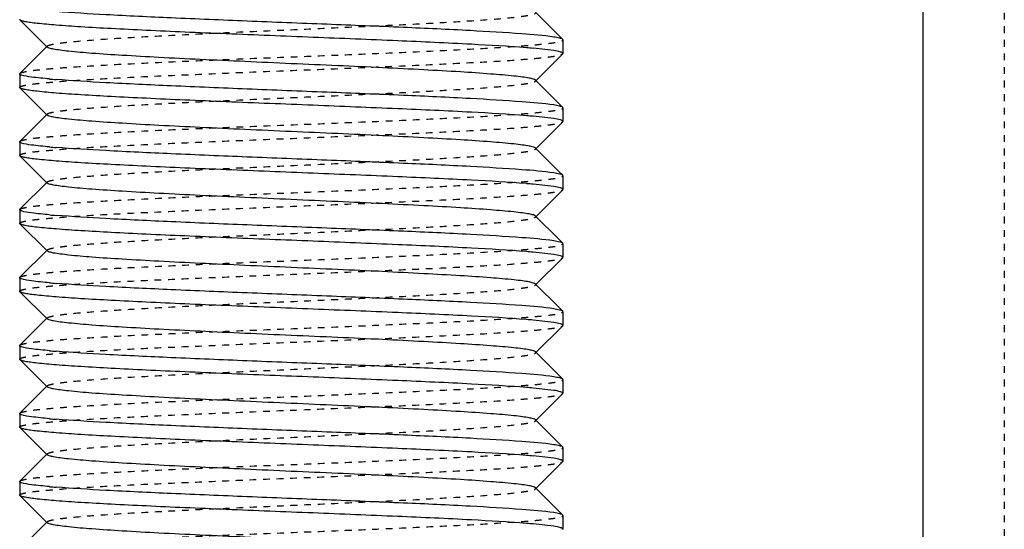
# Model space of a CAD drawing. Header units: millimetres. Extents: x -24622 to 2009, y -1603 to 2074.
# Tile 160 of 256: x 463.14 to 477.64, y 1110.61 to 1118.11. Entities that reach past the tile are written whole.
import ezdxf

# ---------------------------------------------------------------- set-up
doc = ezdxf.new("R2010")
doc.units = ezdxf.units.MM
doc.linetypes.add('HIDDEN', pattern=[0.2, 0.1, -0.1])
doc.layers.add('02___PRT_ALL_AXES', color=7, linetype='Continuous')
doc.layers.add('DEFAULT_2', color=8, linetype='HIDDEN')

msp = doc.modelspace()

# ---------------------------------------------------------------- linework, layer by layer
at = {"color": 7, "linetype": 'Continuous'}
for p, q in [((476.444, 1119.142), (476.444, 1062.209)), ((463.147, 1118.103), (463.144, 1118.109)), ((463.547, 1117.702), (463.147, 1118.103)), ((470.74, 1118.216), (471.082, 1117.874)), ((471.144, 1117.809), (471.141, 1117.816)), ((471.144, 1117.809), (471.144, 1117.609)), ((463.147, 1117.316), (463.547, 1117.716)), ((471.008, 1117.651), (470.704, 1117.685)), ((471.141, 1117.603), (470.74, 1117.202)), ((463.144, 1117.309), (463.144, 1117.109)), ((463.147, 1117.103), (463.144, 1117.109)), ((463.547, 1116.702), (463.147, 1117.103)), ((470.74, 1117.216), (471.082, 1116.874)), ((471.144, 1116.809), (471.141, 1116.816)), ((471.144, 1116.809), (471.144, 1116.609)), ((463.147, 1116.316), (463.547, 1116.716)), ((471.008, 1116.651), (470.704, 1116.685)), ((471.141, 1116.603), (470.74, 1116.202)), ((463.144, 1116.309), (463.144, 1116.109)), ((470.74, 1116.216), (471.082, 1115.874)), ((463.147, 1116.103), (463.144, 1116.109)), ((463.547, 1115.702), (463.147, 1116.103)), ((471.144, 1115.809), (471.141, 1115.816)), ((471.144, 1115.809), (471.144, 1115.609)), ((463.147, 1115.316), (463.547, 1115.716)), ((471.008, 1115.651), (470.704, 1115.685)), ((471.141, 1115.603), (470.74, 1115.202)), ((463.144, 1115.309), (463.144, 1115.109)), ((470.74, 1115.216), (471.082, 1114.874)), ((463.147, 1115.103), (463.144, 1115.109)), ((463.547, 1114.702), (463.147, 1115.103)), ((471.144, 1114.809), (471.141, 1114.816)), ((471.144, 1114.809), (471.144, 1114.609)), ((463.147, 1114.316), (463.547, 1114.716)), ((471.008, 1114.651), (470.704, 1114.685)), ((471.141, 1114.603), (470.74, 1114.202)), ((463.144, 1114.309), (463.144, 1114.109)), ((470.74, 1114.216), (471.082, 1113.874)), ((463.147, 1114.103), (463.144, 1114.109)), ((463.547, 1113.702), (463.147, 1114.103)), ((471.144, 1113.809), (471.141, 1113.816)), ((471.144, 1113.809), (471.144, 1113.609)), ((463.147, 1113.316), (463.547, 1113.716)), ((471.008, 1113.651), (470.704, 1113.685)), ((471.141, 1113.603), (470.74, 1113.202)), ((463.144, 1113.309), (463.144, 1113.109)), ((470.74, 1113.216), (471.082, 1112.874)), ((463.147, 1113.103), (463.144, 1113.109)), ((463.547, 1112.702), (463.147, 1113.103)), ((471.144, 1112.809), (471.141, 1112.816)), ((471.144, 1112.809), (471.144, 1112.609)), ((463.147, 1112.316), (463.547, 1112.716)), ((471.008, 1112.651), (470.704, 1112.685)), ((471.141, 1112.603), (470.74, 1112.202)), ((463.144, 1112.309), (463.144, 1112.109)), ((470.74, 1112.216), (471.082, 1111.874)), ((463.147, 1112.103), (463.144, 1112.109)), ((463.547, 1111.702), (463.147, 1112.103)), ((463.147, 1111.316), (463.547, 1111.716)), ((471.144, 1111.809), (471.141, 1111.816)), ((471.144, 1111.809), (471.144, 1111.609)), ((471.008, 1111.651), (470.704, 1111.685)), ((471.141, 1111.603), (470.74, 1111.202)), ((470.74, 1111.216), (471.082, 1110.874)), ((463.147, 1111.103), (463.144, 1111.109)), ((463.547, 1110.702), (463.147, 1111.103)), ((463.147, 1110.316), (463.547, 1110.716)), ((471.144, 1110.809), (471.141, 1110.816)), ((471.144, 1110.809), (471.144, 1110.609)), ((471.008, 1110.651), (470.704, 1110.685))]:
    msp.add_line(p, q, dxfattribs=at)
for centre, start, end in [((469.613, 1105.152), 85.0237, 85.4618), ((464.675, 1129.766), 265.0237, 265.4618), ((469.613, 1104.152), 85.0237, 85.4618), ((464.675, 1128.766), 265.0237, 265.4618), ((469.613, 1103.152), 85.0237, 85.4618), ((464.675, 1127.766), 265.0237, 265.4618), ((469.613, 1102.152), 85.0237, 85.4618), ((464.675, 1126.766), 265.0237, 265.4618), ((469.613, 1101.152), 85.0237, 85.4618), ((464.675, 1125.766), 265.0237, 265.4618), ((469.613, 1100.152), 85.0237, 85.4618), ((464.675, 1124.766), 265.0237, 265.4618), ((469.613, 1099.152), 85.0237, 85.4618), ((464.675, 1123.766), 265.0237, 265.4618), ((469.613, 1098.152), 85.0237, 85.4618)]:
    msp.add_arc(centre, 12.58, start, end, dxfattribs=at)
for points, start_tangent, end_tangent in [([(470.608, 1117.693), (469.796, 1117.744), (468.711, 1117.795), (467.465, 1117.846), (466.186, 1117.898), (465.575, 1117.923), (465.005, 1117.949), (464.491, 1117.975), (464.045, 1118), (463.679, 1118.026), (463.403, 1118.052), (463.301, 1118.064), (463.224, 1118.077), (463.173, 1118.09), (463.147, 1118.103)], (-0.99685, 0.079313), (-0.709307, 0.7049)), ([(471.008, 1117.851), (470.541, 1117.898), (469.781, 1117.945), (468.795, 1117.992), (467.666, 1118.038), (466.492, 1118.085), (465.375, 1118.132), (464.41, 1118.179), (463.68, 1118.226)], (-0.988371, 0.152064), (-0.99685, 0.079313)), ([(471.141, 1117.816), (471.098, 1117.833), (471.008, 1117.851)], (-0.709306, 0.704901), (-0.988371, 0.152064)), ([(470.74, 1117.216), (470.709, 1117.232), (470.645, 1117.247), (470.549, 1117.262), (470.422, 1117.277), (470.081, 1117.307), (469.633, 1117.338), (469.094, 1117.368), (468.485, 1117.399), (467.827, 1117.429), (467.144, 1117.459), (466.461, 1117.49), (465.803, 1117.52), (465.194, 1117.55), (464.655, 1117.581), (464.207, 1117.611), (463.865, 1117.642), (463.739, 1117.657), (463.643, 1117.672), (463.579, 1117.687), (463.547, 1117.702)], (-0.70836, 0.705852), (-0.705527, 0.708683)), ([(471.144, 1117.609), (471.135, 1117.62), (471.11, 1117.63), (471.008, 1117.651)], (0, 1), (-0.988371, 0.152064)), ([(463.167, 1117.292), (463.157, 1117.296), (463.144, 1117.309)], (-0.937552, 0.347846), (0, 1)), ([(463.584, 1117.234), (463.317, 1117.262), (463.171, 1117.291)], (-0.996214, 0.086932), (-0.946025, 0.324093)), ([(471.008, 1116.851), (470.541, 1116.898), (469.781, 1116.945), (468.795, 1116.992), (467.666, 1117.038), (466.492, 1117.085), (465.375, 1117.132), (464.41, 1117.179), (463.68, 1117.226)], (-0.988371, 0.152064), (-0.99685, 0.079313)), ([(470.608, 1116.693), (469.796, 1116.744), (468.711, 1116.795), (467.465, 1116.846), (466.186, 1116.898), (465.575, 1116.923), (465.005, 1116.949), (464.491, 1116.975), (464.045, 1117), (463.679, 1117.026), (463.403, 1117.052), (463.301, 1117.064), (463.224, 1117.077), (463.173, 1117.09), (463.147, 1117.103)], (-0.99685, 0.079313), (-0.709307, 0.7049)), ([(471.141, 1116.816), (471.098, 1116.833), (471.008, 1116.851)], (-0.709306, 0.704901), (-0.988371, 0.152064)), ([(470.74, 1116.216), (470.709, 1116.232), (470.645, 1116.247), (470.549, 1116.262), (470.422, 1116.277), (470.081, 1116.307), (469.633, 1116.338), (469.094, 1116.368), (468.485, 1116.399), (467.827, 1116.429), (467.144, 1116.459), (466.461, 1116.49), (465.803, 1116.52), (465.194, 1116.55), (464.655, 1116.581), (464.207, 1116.611), (463.865, 1116.642), (463.739, 1116.657), (463.643, 1116.672), (463.579, 1116.687), (463.547, 1116.702)], (-0.70836, 0.705852), (-0.705527, 0.708683)), ([(471.144, 1116.609), (471.135, 1116.62), (471.11, 1116.63), (471.008, 1116.651)], (0, 1), (-0.988371, 0.152064)), ([(463.167, 1116.292), (463.157, 1116.296), (463.144, 1116.309)], (-0.937552, 0.347846), (0, 1)), ([(463.584, 1116.234), (463.317, 1116.262), (463.171, 1116.291)], (-0.996214, 0.086932), (-0.946025, 0.324093)), ([(471.008, 1115.851), (470.541, 1115.898), (469.781, 1115.945), (468.795, 1115.992), (467.666, 1116.038), (466.492, 1116.085), (465.375, 1116.132), (464.41, 1116.179), (463.68, 1116.226)], (-0.988371, 0.152064), (-0.99685, 0.079313)), ([(470.608, 1115.693), (469.796, 1115.744), (468.711, 1115.795), (467.465, 1115.846), (466.186, 1115.898), (465.575, 1115.923), (465.005, 1115.949), (464.491, 1115.975), (464.045, 1116), (463.679, 1116.026), (463.403, 1116.052), (463.301, 1116.064), (463.224, 1116.077), (463.173, 1116.09), (463.147, 1116.103)], (-0.99685, 0.079313), (-0.709307, 0.7049)), ([(471.141, 1115.816), (471.098, 1115.833), (471.008, 1115.851)], (-0.709306, 0.704901), (-0.988371, 0.152064)), ([(470.74, 1115.216), (470.709, 1115.232), (470.645, 1115.247), (470.549, 1115.262), (470.422, 1115.277), (470.081, 1115.307), (469.633, 1115.338), (469.094, 1115.368), (468.485, 1115.399), (467.827, 1115.429), (467.144, 1115.459), (466.461, 1115.49), (465.803, 1115.52), (465.194, 1115.55), (464.655, 1115.581), (464.207, 1115.611), (463.865, 1115.642), (463.739, 1115.657), (463.643, 1115.672), (463.579, 1115.687), (463.547, 1115.702)], (-0.70836, 0.705852), (-0.705527, 0.708683)), ([(471.144, 1115.609), (471.135, 1115.62), (471.11, 1115.63), (471.008, 1115.651)], (0, 1), (-0.988371, 0.152064)), ([(463.167, 1115.292), (463.157, 1115.296), (463.144, 1115.309)], (-0.937552, 0.347846), (0, 1)), ([(463.584, 1115.234), (463.317, 1115.262), (463.171, 1115.291)], (-0.996214, 0.086932), (-0.946025, 0.324093)), ([(471.008, 1114.851), (470.541, 1114.898), (469.781, 1114.945), (468.795, 1114.992), (467.666, 1115.038), (466.492, 1115.085), (465.375, 1115.132), (464.41, 1115.179), (463.68, 1115.226)], (-0.988371, 0.152064), (-0.99685, 0.079313)), ([(470.608, 1114.693), (469.796, 1114.744), (468.711, 1114.795), (467.465, 1114.846), (466.186, 1114.898), (465.575, 1114.923), (465.005, 1114.949), (464.491, 1114.975), (464.045, 1115), (463.679, 1115.026), (463.403, 1115.052), (463.301, 1115.064), (463.224, 1115.077), (463.173, 1115.09), (463.147, 1115.103)], (-0.99685, 0.079313), (-0.709307, 0.7049)), ([(471.141, 1114.816), (471.098, 1114.833), (471.008, 1114.851)], (-0.709306, 0.704901), (-0.988371, 0.152064)), ([(470.74, 1114.216), (470.709, 1114.231), (470.645, 1114.247), (470.549, 1114.262), (470.422, 1114.277), (470.081, 1114.307), (469.632, 1114.338), (469.094, 1114.368), (468.484, 1114.399), (467.826, 1114.429), (467.144, 1114.459), (466.461, 1114.49), (465.803, 1114.52), (465.194, 1114.55), (464.655, 1114.581), (464.207, 1114.611), (463.865, 1114.642), (463.739, 1114.657), (463.643, 1114.672), (463.579, 1114.687), (463.547, 1114.702)], (-0.710043, 0.704159), (-0.705527, 0.708683)), ([(471.144, 1114.609), (471.135, 1114.62), (471.11, 1114.63), (471.008, 1114.651)], (0, 1), (-0.988371, 0.152064)), ([(463.167, 1114.292), (463.157, 1114.296), (463.144, 1114.309)], (-0.937552, 0.347846), (0, 1)), ([(463.584, 1114.234), (463.317, 1114.262), (463.171, 1114.291)], (-0.996214, 0.086932), (-0.946025, 0.324093)), ([(471.008, 1113.851), (470.541, 1113.898), (469.781, 1113.945), (468.795, 1113.992), (467.666, 1114.038), (466.492, 1114.085), (465.375, 1114.132), (464.41, 1114.179), (463.68, 1114.226)], (-0.988371, 0.152064), (-0.99685, 0.079313)), ([(470.608, 1113.693), (469.796, 1113.744), (468.711, 1113.795), (467.465, 1113.846), (466.186, 1113.898), (465.575, 1113.923), (465.005, 1113.949), (464.491, 1113.975), (464.045, 1114), (463.679, 1114.026), (463.403, 1114.052), (463.301, 1114.064), (463.224, 1114.077), (463.173, 1114.09), (463.147, 1114.103)], (-0.99685, 0.079313), (-0.709307, 0.7049)), ([(471.141, 1113.816), (471.098, 1113.833), (471.008, 1113.851)], (-0.709306, 0.704901), (-0.988371, 0.152064)), ([(470.74, 1113.216), (470.709, 1113.232), (470.645, 1113.247), (470.549, 1113.262), (470.422, 1113.277), (470.081, 1113.307), (469.633, 1113.338), (469.094, 1113.368), (468.485, 1113.399), (467.827, 1113.429), (467.144, 1113.459), (466.461, 1113.49), (465.803, 1113.52), (465.194, 1113.55), (464.655, 1113.581), (464.207, 1113.611), (463.865, 1113.642), (463.739, 1113.657), (463.643, 1113.672), (463.579, 1113.687), (463.547, 1113.702)], (-0.70836, 0.705852), (-0.705527, 0.708683)), ([(471.144, 1113.609), (471.135, 1113.62), (471.11, 1113.63), (471.008, 1113.651)], (0, 1), (-0.988371, 0.152064)), ([(463.167, 1113.292), (463.157, 1113.296), (463.144, 1113.309)], (-0.937552, 0.347846), (0, 1)), ([(463.584, 1113.234), (463.317, 1113.262), (463.171, 1113.291)], (-0.996214, 0.086932), (-0.946025, 0.324093)), ([(471.008, 1112.851), (470.541, 1112.898), (469.781, 1112.945), (468.795, 1112.992), (467.666, 1113.038), (466.492, 1113.085), (465.375, 1113.132), (464.41, 1113.179), (463.68, 1113.226)], (-0.988371, 0.152064), (-0.99685, 0.079313)), ([(470.608, 1112.693), (469.796, 1112.744), (468.711, 1112.795), (467.465, 1112.846), (466.186, 1112.898), (465.575, 1112.923), (465.005, 1112.949), (464.491, 1112.975), (464.045, 1113), (463.679, 1113.026), (463.403, 1113.052), (463.301, 1113.064), (463.224, 1113.077), (463.173, 1113.09), (463.147, 1113.103)], (-0.99685, 0.079313), (-0.709307, 0.7049)), ([(471.141, 1112.816), (471.098, 1112.833), (471.008, 1112.851)], (-0.709306, 0.704901), (-0.988371, 0.152064)), ([(470.74, 1112.216), (470.709, 1112.232), (470.645, 1112.247), (470.549, 1112.262), (470.422, 1112.277), (470.081, 1112.307), (469.633, 1112.338), (469.094, 1112.368), (468.485, 1112.399), (467.827, 1112.429), (467.144, 1112.459), (466.461, 1112.49), (465.803, 1112.52), (465.194, 1112.55), (464.655, 1112.581), (464.207, 1112.611), (463.865, 1112.642), (463.739, 1112.657), (463.643, 1112.672), (463.579, 1112.687), (463.547, 1112.702)], (-0.70836, 0.705852), (-0.705527, 0.708683)), ([(471.144, 1112.609), (471.135, 1112.62), (471.11, 1112.63), (471.008, 1112.651)], (0, 1), (-0.988371, 0.152064)), ([(463.167, 1112.292), (463.157, 1112.296), (463.144, 1112.309)], (-0.937552, 0.347846), (0, 1)), ([(463.584, 1112.234), (463.317, 1112.262), (463.171, 1112.291)], (-0.996214, 0.086932), (-0.946025, 0.324093)), ([(471.008, 1111.851), (470.541, 1111.898), (469.781, 1111.945), (468.795, 1111.992), (467.666, 1112.038), (466.492, 1112.085), (465.375, 1112.132), (464.41, 1112.179), (463.68, 1112.226)], (-0.988371, 0.152064), (-0.99685, 0.079313)), ([(470.608, 1111.693), (469.796, 1111.744), (468.711, 1111.795), (467.465, 1111.846), (466.186, 1111.898), (465.575, 1111.923), (465.005, 1111.949), (464.491, 1111.975), (464.045, 1112), (463.679, 1112.026), (463.403, 1112.052), (463.301, 1112.064), (463.224, 1112.077), (463.173, 1112.09), (463.147, 1112.103)], (-0.99685, 0.079313), (-0.709307, 0.7049)), ([(471.141, 1111.816), (471.098, 1111.833), (471.008, 1111.851)], (-0.709306, 0.704901), (-0.988371, 0.152064)), ([(470.74, 1111.216), (470.709, 1111.232), (470.645, 1111.247), (470.549, 1111.262), (470.422, 1111.277), (470.081, 1111.307), (469.633, 1111.338), (469.094, 1111.368), (468.485, 1111.399), (467.827, 1111.429), (467.144, 1111.459), (466.461, 1111.49), (465.803, 1111.52), (465.194, 1111.55), (464.655, 1111.581), (464.207, 1111.611), (463.865, 1111.642), (463.739, 1111.657), (463.643, 1111.672), (463.579, 1111.687), (463.547, 1111.702)], (-0.70836, 0.705852), (-0.705527, 0.708683)), ([(471.144, 1111.609), (471.135, 1111.62), (471.11, 1111.63), (471.008, 1111.651)], (0, 1), (-0.988371, 0.152064)), ([(463.167, 1111.292), (463.157, 1111.296), (463.144, 1111.309)], (-0.937552, 0.347846), (0, 1)), ([(463.584, 1111.234), (463.317, 1111.262), (463.171, 1111.291)], (-0.996214, 0.086932), (-0.946025, 0.324093)), ([(471.008, 1110.851), (470.541, 1110.898), (469.781, 1110.945), (468.795, 1110.992), (467.666, 1111.038), (466.492, 1111.085), (465.375, 1111.132), (464.41, 1111.179), (463.68, 1111.226)], (-0.988371, 0.152064), (-0.99685, 0.079313)), ([(470.608, 1110.693), (469.796, 1110.744), (468.711, 1110.795), (467.465, 1110.846), (466.186, 1110.898), (465.575, 1110.923), (465.005, 1110.949), (464.491, 1110.975), (464.045, 1111), (463.679, 1111.026), (463.403, 1111.052), (463.301, 1111.064), (463.224, 1111.077), (463.173, 1111.09), (463.147, 1111.103)], (-0.99685, 0.079313), (-0.709307, 0.7049)), ([(471.141, 1110.816), (471.098, 1110.833), (471.008, 1110.851)], (-0.709306, 0.704901), (-0.988371, 0.152064)), ([(470.74, 1110.216), (470.709, 1110.231), (470.645, 1110.247), (470.549, 1110.262), (470.422, 1110.277), (470.081, 1110.307), (469.632, 1110.338), (469.094, 1110.368), (468.484, 1110.399), (467.826, 1110.429), (467.144, 1110.459), (466.461, 1110.49), (465.803, 1110.52), (465.194, 1110.55), (464.655, 1110.581), (464.207, 1110.611), (463.865, 1110.642), (463.739, 1110.657), (463.643, 1110.672), (463.579, 1110.687), (463.547, 1110.702)], (-0.710043, 0.704159), (-0.705527, 0.708683)), ([(471.144, 1110.609), (471.135, 1110.62), (471.11, 1110.63), (471.008, 1110.651)], (0, 1), (-0.988371, 0.152064))]:
    msp.add_spline(points, degree=3, dxfattribs=dict(at, start_tangent=start_tangent, end_tangent=end_tangent))
at = {"layer": '02___PRT_ALL_AXES', "color": 7, "linetype": 'Continuous'}
for p, q in [((471.144, 1117.809), (471.144, 1117.609)), ((463.144, 1117.309), (463.144, 1117.109)), ((471.144, 1116.809), (471.144, 1116.609)), ((463.144, 1116.309), (463.144, 1116.109)), ((471.144, 1115.809), (471.144, 1115.609)), ((463.144, 1115.309), (463.144, 1115.109)), ((471.144, 1114.809), (471.144, 1114.609)), ((463.144, 1114.309), (463.144, 1114.109)), ((471.144, 1113.809), (471.144, 1113.609)), ((463.144, 1113.309), (463.144, 1113.109)), ((471.144, 1112.809), (471.144, 1112.609)), ((463.144, 1112.309), (463.144, 1112.109)), ((471.144, 1111.809), (471.144, 1111.609)), ((463.144, 1111.309), (463.144, 1111.109)), ((471.144, 1110.809), (471.144, 1110.609))]:
    msp.add_line(p, q, dxfattribs=at)
at = {"layer": 'DEFAULT_2', "color": 8, "linetype": 'HIDDEN'}
for p, q in [((477.644, 1135.209), (477.644, 992.551)), ((471.082, 1117.874), (471.141, 1117.816)), ((463.547, 1117.702), (463.547, 1117.716)), ((471.141, 1117.603), (471.144, 1117.609)), ((463.144, 1117.309), (463.147, 1117.316)), ((471.082, 1116.874), (471.141, 1116.816)), ((463.547, 1116.702), (463.547, 1116.716)), ((471.141, 1116.603), (471.144, 1116.609)), ((463.144, 1116.309), (463.147, 1116.316)), ((471.082, 1115.874), (471.141, 1115.816)), ((463.547, 1115.702), (463.547, 1115.716)), ((471.141, 1115.603), (471.144, 1115.609)), ((463.144, 1115.309), (463.147, 1115.316)), ((471.082, 1114.874), (471.141, 1114.816)), ((463.547, 1114.702), (463.547, 1114.716)), ((471.141, 1114.603), (471.144, 1114.609)), ((463.144, 1114.309), (463.147, 1114.316)), ((470.744, 1114.209), (470.74, 1114.216)), ((470.74, 1114.202), (470.744, 1114.209)), ((471.082, 1113.874), (471.141, 1113.816)), ((463.547, 1113.702), (463.547, 1113.716)), ((471.141, 1113.603), (471.144, 1113.609)), ((463.144, 1113.309), (463.147, 1113.316)), ((471.082, 1112.874), (471.141, 1112.816)), ((463.547, 1112.702), (463.547, 1112.716)), ((471.141, 1112.603), (471.144, 1112.609)), ((463.144, 1112.309), (463.147, 1112.316)), ((471.082, 1111.874), (471.141, 1111.816)), ((463.547, 1111.702), (463.547, 1111.716)), ((471.141, 1111.603), (471.144, 1111.609)), ((463.144, 1111.309), (463.147, 1111.316)), ((471.082, 1110.874), (471.141, 1110.816)), ((463.547, 1110.702), (463.547, 1110.716)), ((471.141, 1110.603), (471.144, 1110.609))]:
    msp.add_line(p, q, dxfattribs=at)
for points, start_tangent, end_tangent in [([(463.547, 1117.716), (463.579, 1117.732), (463.643, 1117.747), (463.739, 1117.762), (463.865, 1117.777), (464.207, 1117.807), (464.655, 1117.838), (465.194, 1117.868), (465.803, 1117.899), (466.461, 1117.929), (467.144, 1117.959), (467.826, 1117.99), (468.484, 1118.02), (469.094, 1118.05), (469.632, 1118.081), (470.081, 1118.111), (470.422, 1118.141), (470.549, 1118.157), (470.645, 1118.172), (470.709, 1118.187), (470.74, 1118.202)], (0.705524, 0.708686), (0.710046, 0.704156)), ([(463.147, 1117.316), (463.181, 1117.331), (463.253, 1117.346), (463.361, 1117.362), (463.504, 1117.377), (463.682, 1117.393), (463.892, 1117.408), (464.401, 1117.439), (465.014, 1117.47), (465.706, 1117.501), (466.452, 1117.532), (467.224, 1117.562), (467.993, 1117.593), (468.73, 1117.624), (469.407, 1117.655), (470, 1117.686), (470.486, 1117.717), (470.683, 1117.732), (470.847, 1117.748), (470.976, 1117.763), (471.069, 1117.778), (471.125, 1117.794), (471.144, 1117.809)], (0.709306, 0.704901), (0, 1)), ([(463.144, 1117.109), (463.163, 1117.125), (463.219, 1117.14), (463.312, 1117.156), (463.441, 1117.171), (463.605, 1117.186), (463.801, 1117.202), (464.287, 1117.233), (464.88, 1117.264), (465.558, 1117.294), (466.295, 1117.325), (467.064, 1117.356), (467.836, 1117.387), (468.582, 1117.418), (469.274, 1117.449), (469.887, 1117.48), (470.396, 1117.51), (470.606, 1117.526), (470.784, 1117.541), (470.927, 1117.557), (471.035, 1117.572), (471.106, 1117.588), (471.141, 1117.603)], (0, 1), (0.709307, 0.7049)), ([(463.547, 1116.716), (463.579, 1116.732), (463.643, 1116.747), (463.739, 1116.762), (463.865, 1116.777), (464.207, 1116.807), (464.655, 1116.838), (465.194, 1116.868), (465.803, 1116.899), (466.461, 1116.929), (467.144, 1116.959), (467.827, 1116.99), (468.485, 1117.02), (469.094, 1117.05), (469.633, 1117.081), (470.081, 1117.111), (470.422, 1117.142), (470.549, 1117.157), (470.645, 1117.172), (470.709, 1117.187), (470.74, 1117.202)], (0.705524, 0.708686), (0.708363, 0.705849)), ([(470.74, 1117.202), (470.744, 1117.209), (470.74, 1117.216)], (0.708363, 0.705849), (-0.70836, 0.705852)), ([(463.147, 1116.316), (463.181, 1116.331), (463.253, 1116.346), (463.361, 1116.362), (463.504, 1116.377), (463.682, 1116.393), (463.892, 1116.408), (464.401, 1116.439), (465.014, 1116.47), (465.706, 1116.501), (466.452, 1116.532), (467.224, 1116.562), (467.993, 1116.593), (468.73, 1116.624), (469.407, 1116.655), (470, 1116.686), (470.486, 1116.717), (470.683, 1116.732), (470.847, 1116.748), (470.976, 1116.763), (471.069, 1116.778), (471.125, 1116.794), (471.144, 1116.809)], (0.709306, 0.704901), (0, 1)), ([(463.144, 1116.109), (463.163, 1116.125), (463.219, 1116.14), (463.312, 1116.156), (463.441, 1116.171), (463.605, 1116.186), (463.801, 1116.202), (464.287, 1116.233), (464.88, 1116.264), (465.558, 1116.294), (466.295, 1116.325), (467.064, 1116.356), (467.836, 1116.387), (468.582, 1116.418), (469.274, 1116.449), (469.887, 1116.48), (470.396, 1116.51), (470.606, 1116.526), (470.784, 1116.541), (470.927, 1116.557), (471.035, 1116.572), (471.106, 1116.588), (471.141, 1116.603)], (0, 1), (0.709307, 0.7049)), ([(470.74, 1116.202), (470.744, 1116.209), (470.74, 1116.216)], (0.708363, 0.705849), (-0.70836, 0.705852)), ([(463.547, 1115.716), (463.579, 1115.732), (463.643, 1115.747), (463.739, 1115.762), (463.865, 1115.777), (464.207, 1115.807), (464.655, 1115.838), (465.194, 1115.868), (465.803, 1115.899), (466.461, 1115.929), (467.144, 1115.959), (467.827, 1115.99), (468.485, 1116.02), (469.094, 1116.05), (469.633, 1116.081), (470.081, 1116.111), (470.422, 1116.142), (470.549, 1116.157), (470.645, 1116.172), (470.709, 1116.187), (470.74, 1116.202)], (0.705524, 0.708686), (0.708363, 0.705849)), ([(463.147, 1115.316), (463.181, 1115.331), (463.253, 1115.346), (463.361, 1115.362), (463.504, 1115.377), (463.682, 1115.393), (463.892, 1115.408), (464.401, 1115.439), (465.014, 1115.47), (465.706, 1115.501), (466.452, 1115.532), (467.224, 1115.562), (467.993, 1115.593), (468.73, 1115.624), (469.407, 1115.655), (470, 1115.686), (470.486, 1115.717), (470.683, 1115.732), (470.847, 1115.748), (470.976, 1115.763), (471.069, 1115.778), (471.125, 1115.794), (471.144, 1115.809)], (0.709306, 0.704901), (0, 1)), ([(463.144, 1115.109), (463.163, 1115.125), (463.219, 1115.14), (463.312, 1115.156), (463.441, 1115.171), (463.605, 1115.186), (463.801, 1115.202), (464.287, 1115.233), (464.88, 1115.264), (465.558, 1115.294), (466.295, 1115.325), (467.064, 1115.356), (467.836, 1115.387), (468.582, 1115.418), (469.274, 1115.449), (469.887, 1115.48), (470.396, 1115.51), (470.606, 1115.526), (470.784, 1115.541), (470.927, 1115.557), (471.035, 1115.572), (471.106, 1115.588), (471.141, 1115.603)], (0, 1), (0.709307, 0.7049)), ([(463.547, 1114.716), (463.579, 1114.732), (463.643, 1114.747), (463.739, 1114.762), (463.865, 1114.777), (464.207, 1114.807), (464.655, 1114.838), (465.194, 1114.868), (465.803, 1114.899), (466.461, 1114.929), (467.144, 1114.959), (467.827, 1114.99), (468.485, 1115.02), (469.094, 1115.05), (469.633, 1115.081), (470.081, 1115.111), (470.422, 1115.142), (470.549, 1115.157), (470.645, 1115.172), (470.709, 1115.187), (470.74, 1115.202)], (0.705524, 0.708686), (0.708363, 0.705849)), ([(470.74, 1115.202), (470.744, 1115.209), (470.74, 1115.216)], (0.708363, 0.705849), (-0.70836, 0.705852)), ([(463.147, 1114.316), (463.181, 1114.331), (463.253, 1114.346), (463.361, 1114.362), (463.504, 1114.377), (463.682, 1114.393), (463.892, 1114.408), (464.401, 1114.439), (465.014, 1114.47), (465.706, 1114.501), (466.452, 1114.532), (467.224, 1114.562), (467.993, 1114.593), (468.73, 1114.624), (469.407, 1114.655), (470, 1114.686), (470.486, 1114.717), (470.683, 1114.732), (470.847, 1114.748), (470.976, 1114.763), (471.069, 1114.778), (471.125, 1114.794), (471.144, 1114.809)], (0.709306, 0.704901), (0, 1)), ([(463.144, 1114.109), (463.163, 1114.125), (463.219, 1114.14), (463.312, 1114.156), (463.441, 1114.171), (463.605, 1114.186), (463.801, 1114.202), (464.287, 1114.233), (464.88, 1114.264), (465.558, 1114.294), (466.295, 1114.325), (467.064, 1114.356), (467.836, 1114.387), (468.582, 1114.418), (469.274, 1114.449), (469.887, 1114.48), (470.396, 1114.51), (470.606, 1114.526), (470.784, 1114.541), (470.927, 1114.557), (471.035, 1114.572), (471.106, 1114.588), (471.141, 1114.603)], (0, 1), (0.709307, 0.7049)), ([(463.547, 1113.716), (463.579, 1113.732), (463.643, 1113.747), (463.739, 1113.762), (463.865, 1113.777), (464.207, 1113.807), (464.655, 1113.838), (465.194, 1113.868), (465.803, 1113.899), (466.461, 1113.929), (467.144, 1113.959), (467.826, 1113.99), (468.484, 1114.02), (469.094, 1114.05), (469.632, 1114.081), (470.081, 1114.111), (470.422, 1114.141), (470.549, 1114.157), (470.645, 1114.172), (470.709, 1114.187), (470.74, 1114.202)], (0.705524, 0.708686), (0.710046, 0.704156)), ([(463.147, 1113.316), (463.181, 1113.331), (463.253, 1113.346), (463.361, 1113.362), (463.504, 1113.377), (463.682, 1113.393), (463.892, 1113.408), (464.401, 1113.439), (465.014, 1113.47), (465.706, 1113.501), (466.452, 1113.532), (467.224, 1113.562), (467.993, 1113.593), (468.73, 1113.624), (469.407, 1113.655), (470, 1113.686), (470.486, 1113.717), (470.683, 1113.732), (470.847, 1113.748), (470.976, 1113.763), (471.069, 1113.778), (471.125, 1113.794), (471.144, 1113.809)], (0.709306, 0.704901), (0, 1)), ([(463.144, 1113.109), (463.163, 1113.125), (463.219, 1113.14), (463.312, 1113.156), (463.441, 1113.171), (463.605, 1113.186), (463.801, 1113.202), (464.287, 1113.233), (464.88, 1113.264), (465.558, 1113.294), (466.295, 1113.325), (467.064, 1113.356), (467.836, 1113.387), (468.582, 1113.418), (469.274, 1113.449), (469.887, 1113.48), (470.396, 1113.51), (470.606, 1113.526), (470.784, 1113.541), (470.927, 1113.557), (471.035, 1113.572), (471.106, 1113.588), (471.141, 1113.603)], (0, 1), (0.709307, 0.7049)), ([(463.547, 1112.716), (463.579, 1112.732), (463.643, 1112.747), (463.739, 1112.762), (463.865, 1112.777), (464.207, 1112.807), (464.655, 1112.838), (465.194, 1112.868), (465.803, 1112.899), (466.461, 1112.929), (467.144, 1112.959), (467.827, 1112.99), (468.485, 1113.02), (469.094, 1113.05), (469.633, 1113.081), (470.081, 1113.111), (470.422, 1113.142), (470.549, 1113.157), (470.645, 1113.172), (470.709, 1113.187), (470.74, 1113.202)], (0.705524, 0.708686), (0.708363, 0.705849)), ([(470.74, 1113.202), (470.744, 1113.209), (470.74, 1113.216)], (0.708363, 0.705849), (-0.70836, 0.705852)), ([(463.147, 1112.316), (463.181, 1112.331), (463.253, 1112.346), (463.361, 1112.362), (463.504, 1112.377), (463.682, 1112.393), (463.892, 1112.408), (464.401, 1112.439), (465.014, 1112.47), (465.706, 1112.501), (466.452, 1112.532), (467.224, 1112.562), (467.993, 1112.593), (468.73, 1112.624), (469.407, 1112.655), (470, 1112.686), (470.486, 1112.717), (470.683, 1112.732), (470.847, 1112.748), (470.976, 1112.763), (471.069, 1112.778), (471.125, 1112.794), (471.144, 1112.809)], (0.709306, 0.704901), (0, 1)), ([(463.144, 1112.109), (463.163, 1112.125), (463.219, 1112.14), (463.312, 1112.156), (463.441, 1112.171), (463.605, 1112.186), (463.801, 1112.202), (464.287, 1112.233), (464.88, 1112.264), (465.558, 1112.294), (466.295, 1112.325), (467.064, 1112.356), (467.836, 1112.387), (468.582, 1112.418), (469.274, 1112.449), (469.887, 1112.48), (470.396, 1112.51), (470.606, 1112.526), (470.784, 1112.541), (470.927, 1112.557), (471.035, 1112.572), (471.106, 1112.588), (471.141, 1112.603)], (0, 1), (0.709307, 0.7049)), ([(463.547, 1111.716), (463.579, 1111.732), (463.643, 1111.747), (463.739, 1111.762), (463.865, 1111.777), (464.207, 1111.807), (464.655, 1111.838), (465.194, 1111.868), (465.803, 1111.899), (466.461, 1111.929), (467.144, 1111.959), (467.827, 1111.99), (468.485, 1112.02), (469.094, 1112.05), (469.633, 1112.081), (470.081, 1112.111), (470.422, 1112.142), (470.549, 1112.157), (470.645, 1112.172), (470.709, 1112.187), (470.74, 1112.202)], (0.705524, 0.708686), (0.708363, 0.705849)), ([(470.74, 1112.202), (470.744, 1112.209), (470.74, 1112.216)], (0.708363, 0.705849), (-0.70836, 0.705852)), ([(463.147, 1111.316), (463.181, 1111.331), (463.253, 1111.346), (463.361, 1111.362), (463.504, 1111.377), (463.682, 1111.393), (463.892, 1111.408), (464.401, 1111.439), (465.014, 1111.47), (465.706, 1111.501), (466.452, 1111.532), (467.224, 1111.562), (467.993, 1111.593), (468.73, 1111.624), (469.407, 1111.655), (470, 1111.686), (470.486, 1111.717), (470.683, 1111.732), (470.847, 1111.748), (470.976, 1111.763), (471.069, 1111.778), (471.125, 1111.794), (471.144, 1111.809)], (0.709306, 0.704901), (0, 1)), ([(463.144, 1111.109), (463.163, 1111.125), (463.219, 1111.14), (463.312, 1111.156), (463.441, 1111.171), (463.605, 1111.186), (463.801, 1111.202), (464.287, 1111.233), (464.88, 1111.264), (465.558, 1111.294), (466.295, 1111.325), (467.064, 1111.356), (467.836, 1111.387), (468.582, 1111.418), (469.274, 1111.449), (469.887, 1111.48), (470.396, 1111.51), (470.606, 1111.526), (470.784, 1111.541), (470.927, 1111.557), (471.035, 1111.572), (471.106, 1111.588), (471.141, 1111.603)], (0, 1), (0.709307, 0.7049)), ([(463.547, 1110.716), (463.579, 1110.732), (463.643, 1110.747), (463.739, 1110.762), (463.865, 1110.777), (464.207, 1110.807), (464.655, 1110.838), (465.194, 1110.868), (465.803, 1110.899), (466.461, 1110.929), (467.144, 1110.959), (467.827, 1110.99), (468.485, 1111.02), (469.094, 1111.05), (469.633, 1111.081), (470.081, 1111.111), (470.422, 1111.142), (470.549, 1111.157), (470.645, 1111.172), (470.709, 1111.187), (470.74, 1111.202)], (0.705524, 0.708686), (0.708363, 0.705849)), ([(470.74, 1111.202), (470.744, 1111.209), (470.74, 1111.216)], (0.708363, 0.705849), (-0.70836, 0.705852)), ([(463.147, 1110.316), (463.181, 1110.331), (463.253, 1110.346), (463.361, 1110.362), (463.504, 1110.377), (463.682, 1110.393), (463.892, 1110.408), (464.401, 1110.439), (465.014, 1110.47), (465.706, 1110.501), (466.452, 1110.532), (467.224, 1110.562), (467.993, 1110.593), (468.73, 1110.624), (469.407, 1110.655), (470, 1110.686), (470.486, 1110.717), (470.683, 1110.732), (470.847, 1110.748), (470.976, 1110.763), (471.069, 1110.778), (471.125, 1110.794), (471.144, 1110.809)], (0.709306, 0.704901), (0, 1))]:
    msp.add_spline(points, degree=3, dxfattribs=dict(at, start_tangent=start_tangent, end_tangent=end_tangent))

doc.saveas('drawing.dxf')
